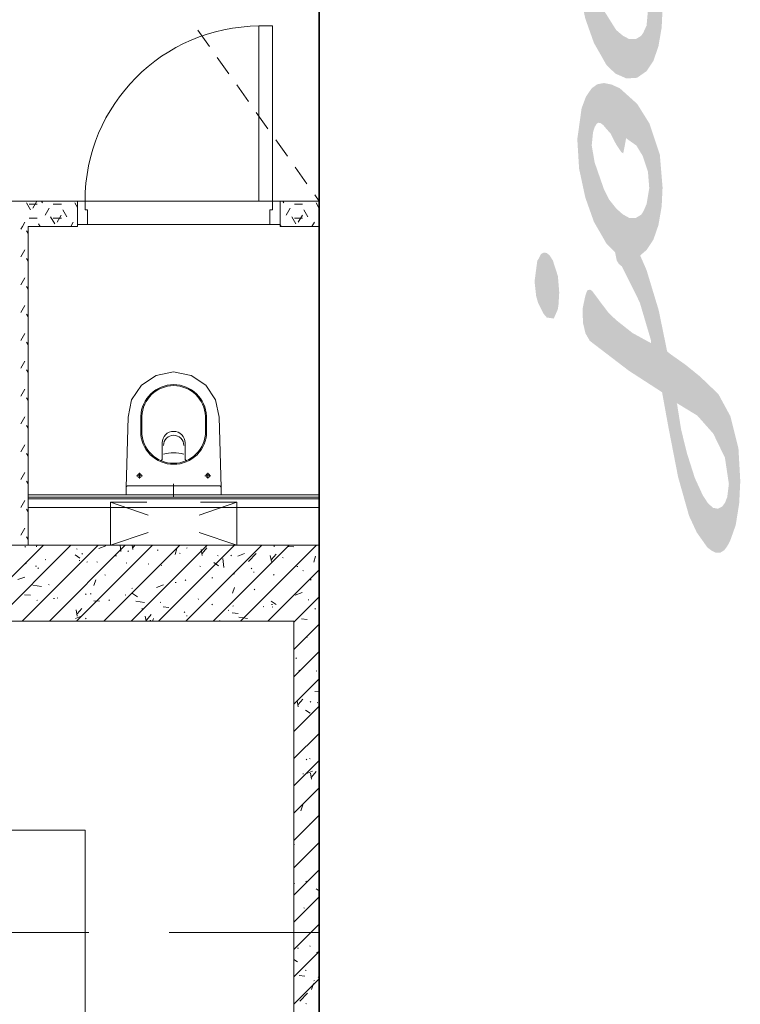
# Model space of a CAD drawing. Header units: millimetres. Extents: x -469965 to -394737, y -22321 to 14469.
# Tile 26 of 256: x -453648 to -450803, y -3432 to 459. Entities that reach past the tile are written whole.
import ezdxf

# ---------------------------------------------------------------- set-up
doc = ezdxf.new("R2010")
doc.units = ezdxf.units.MM
doc.header["$MEASUREMENT"] = 0
for name, color, linetype, lineweight in [('Drawing & Figure_Pen_No__1', 7, 'Continuous', 13), ('Drawing & Figure_Pen_No__100', 7, 'Continuous', 20), ('Drawing & Figure_Pen_No__21', 7, 'Continuous', 35)]:
    doc.layers.add(name, color=color, linetype=linetype, lineweight=lineweight)

msp = doc.modelspace()

# ---------------------------------------------------------------- hatches: boundary and pattern name
at = {"layer": 'Drawing & Figure_Pen_No__1', "linetype": 'Continuous', "lineweight": 0, "true_color": 0x000000}
h = msp.add_hatch(color=18, dxfattribs=at)
h.paths.add_polyline_path([(-451429.4, 815.4), (-451446.4, 691.5), (-451439.2, 576.1), (-451414.8, 463.1), (-451380.9, 367.3), (-451330.8, 279), (-451296.1, 245.9), (-451252.3, 226.6), (-451210.5, 229.2), (-451172.9, 255.5), (-451145.8, 296.3), (-451126, 353.7), (-451113.3, 427.3), (-451109.7, 501.9), (-451120.3, 631.4), (-451161.1, 754.7), (-451210, 832.9), (-451278.5, 894.6), (-451311, 909.2), (-451340.7, 915.2), (-451367.4, 910.4), (-451389.5, 894.6), (-451412.1, 861.6)])
h.paths.add_polyline_path([(-451377.8, 601.2), (-451389.5, 668.9), (-451384.3, 720.1), (-451378.1, 740.3), (-451369.6, 753.8), (-451362.6, 757.8), (-451354.6, 756.7), (-451344.6, 749.7), (-451333.5, 736.6), (-451315.2, 715.5), (-451292.9, 670.7), (-451273.5, 643.2), (-451267.3, 638.5), (-451264.9, 637.3), (-451257.3, 676.9), (-451252.3, 705), (-451252.3, 696), (-451213.1, 668.4), (-451188.2, 627.4), (-451164.1, 532.1), (-451173, 434.3), (-451173.2, 434.2), (-451173.3, 433.9), (-451173.6, 434), (-451173.8, 433.2), (-451175.1, 430.9), (-451178.5, 423.3), (-451185.3, 408.4), (-451193.6, 395.4), (-451215.5, 381.9), (-451241.2, 382), (-451266.5, 395.5), (-451292.9, 418), (-451340.7, 494)], flags=0)
h = msp.add_hatch(color=18, dxfattribs=at)
h.paths.add_polyline_path([(-451446.4, -13.5), (-451439.3, -129.8), (-451414.8, -243.6), (-451381.1, -339.1), (-451330.8, -426.9), (-451297.4, -459.4), (-451290.7, -492.6), (-451282.2, -506.5), (-451270.3, -516.3), (-451199.7, -658.3), (-451154.8, -810.5), (-451154.8, -819.5), (-451228.2, -779.3), (-451293.8, -727.5), (-451325.9, -695.8), (-451358.1, -653), (-451385.9, -615.5), (-451391.3, -610.4), (-451396.5, -608.1), (-451405.7, -610.1), (-451410.1, -618), (-451414.8, -632.5), (-451423.8, -675.1), (-451425.6, -686), (-451425.6, -696.1), (-451423.6, -741), (-451413.8, -781.3), (-451396.7, -810.5), (-451243.3, -927.9), (-451111.7, -1013.1), (-451095.5, -1102.5), (-451086.2, -1153.5), (-451048.3, -1348.5), (-451005, -1501.9), (-450974.5, -1567.5), (-450932.7, -1626.5), (-450915.5, -1639.6), (-450898.7, -1647.5), (-450881, -1646.8), (-450866, -1637.3), (-450854.6, -1622.3), (-450842.7, -1599.9), (-450820.8, -1538), (-450807.1, -1451.9), (-450802.8, -1364.7), (-450810.1, -1234.8), (-450841.6, -1108.6), (-450889.3, -1020.6), (-450961.6, -951.3), (-451019.4, -904.4), (-451078.8, -862.5), (-451091.6, -852), (-451124.9, -689.5), (-451172.9, -530.7), (-451198.1, -472.9), (-451172.9, -451.3), (-451145.8, -410.1), (-451126, -352.8), (-451113.3, -279.3), (-451109.7, -204.8), (-451120.4, -75.4), (-451161.1, 47.9), (-451210, 126.1), (-451278.5, 187.8), (-451311, 202.4), (-451340.7, 208.5), (-451367.5, 203.6), (-451389.5, 187.8), (-451412.1, 154.8), (-451429.4, 108.8)])
h.paths.add_polyline_path([(-451389.5, -37.9), (-451384.3, 13.5), (-451378.1, 33.9), (-451369.6, 47.9), (-451363.1, 51.6), (-451354.6, 50), (-451344.6, 42.9), (-451333.5, 29.8), (-451315.2, 9), (-451292.9, -34.2), (-451273.5, -63.4), (-451267.3, -68.3), (-451264.9, -69.4), (-451257.3, -29.9), (-451252.3, -1.8), (-451252.3, -10.8), (-451213.1, -38.4), (-451188.2, -79.4), (-451167.5, -141.2), (-451162.3, -206.3), (-451173, -270.7), (-451173.7, -272), (-451174.8, -274.2), (-451177.5, -280.8), (-451184.6, -297.1), (-451193.6, -311.4), (-451215.5, -324.8), (-451241.2, -324.6), (-451266.5, -310.5), (-451292.9, -287), (-451320.5, -252.1), (-451340.7, -212.5), (-451377.8, -105.6)], flags=0)
h.paths.add_polyline_path([(-451051.9, -1063.3), (-451053.7, -1056), (-450972.4, -1105.6), (-450909.3, -1177), (-450863.5, -1271.6), (-450847.9, -1375.6), (-450854.4, -1427.3), (-450862.4, -1448.4), (-450873.2, -1464), (-450890.5, -1473.5), (-450910, -1470.1), (-450930.3, -1452.1), (-450950.8, -1420.7), (-450982.2, -1352.3), (-451012.2, -1258.2), (-451036.3, -1161.6)], flags=0)
msp.add_hatch(color=18, dxfattribs=at).paths.add_polyline_path([(-451542.9, -492.8), (-451554.8, -473.9), (-451566.4, -463.2), (-451578, -461.1), (-451589.9, -467.5), (-451596.9, -481.7), (-451600.7, -488.1), (-451604.3, -492.8), (-451615.2, -575.8), (-451608.8, -633.4), (-451601.4, -659.4), (-451591.7, -678.7), (-451579.9, -702.8), (-451566.9, -718), (-451539.3, -722.1), (-451532.1, -705.8), (-451524.9, -689.6), (-451523, -682.9), (-451520.6, -667.2), (-451517.7, -619.1), (-451523, -554.5)])

# ---------------------------------------------------------------- linework, layer by layer
at = {"layer": 'Drawing & Figure_Pen_No__100', "color": 7, "linetype": 'Continuous', "lineweight": 20}
for points in [[(-452465.2, 1411.8), (-452465.2, -258.1)], [(-452703.3, -258.1), (-452703.3, 433.9)], [(-452650.3, 433.9), (-452703.3, 433.9)], [(-452650.3, -258.1), (-452650.3, 433.9)], [(-452899.1, 352.7), (-452945.4, 417.9)], [(-452822, 244.3), (-452868.4, 309.5)], [(-452745, 135.8), (-452791.3, 201)], [(-452668, 27.4), (-452714.3, 92.6)], [(-452591, -81), (-452637.3, -15.8)], [(-452514, -189.5), (-452560.3, -124.3)], [(-452465.2, -258.1), (-452483.3, -232.7)], [(-456265.3, -258.1), (-452465.2, -258.1)], [(-453420.3, -258.1), (-453920.3, -258.1)], [(-453643.4, -258.5), (-453643.1, -258.1)], [(-453605.3, -292.7), (-453621.2, -265.2)], [(-453610.6, -270.2), (-453578.9, -270.2)], [(-453595.8, -286), (-453579.9, -258.5)], [(-453557.7, -265.2), (-453561.8, -258.1)], [(-453515.4, -270.2), (-453483.6, -270.2)], [(-453452.9, -258.5), (-453452.6, -258.1)], [(-453420.3, -283.2), (-453430.7, -265.2)], [(-453420.3, -258.1), (-453420.3, -350.1)], [(-453390.3, -258.1), (-453420.3, -258.1)], [(-453390.3, -293.1), (-453390.3, -258.1)], [(-452650.3, -258.1), (-453390.3, -258.1)], [(-452650.3, -258.1), (-452703.3, -258.1)], [(-452620.3, -258.1), (-452650.3, -258.1)], [(-452650.3, -258.1), (-452650.3, -293.1)], [(-452465.2, -258.1), (-452620.3, -258.1)], [(-452620.3, -350.1), (-452620.3, -258.1)], [(-452605.2, -265.2), (-452609.3, -258.1)], [(-452562.9, -270.2), (-452531.1, -270.2)], [(-452500.4, -258.5), (-452500.1, -258.1)], [(-452465.2, -287.7), (-452478.2, -265.2)], [(-452467.6, -270.2), (-452465.2, -270.2)], [(-452465.2, -358.1), (-452465.2, -258.1)], [(-453548.1, -313.5), (-453532.3, -286)], [(-453462.5, -320.2), (-453478.3, -292.7)], [(-453380.3, -293.1), (-453390.3, -293.1)], [(-453380.3, -350.1), (-453380.3, -293.1)], [(-452650.3, -293.1), (-452660.3, -293.1)], [(-452660.3, -293.1), (-452660.3, -350.1)], [(-452595.6, -313.5), (-452579.8, -286)], [(-452510, -320.2), (-452525.8, -292.7)], [(-453637.4, -358.1), (-453627.5, -341)], [(-453610.6, -325.2), (-453578.9, -325.2)], [(-453567.6, -358.1), (-453573.6, -347.7)], [(-453510.1, -347.7), (-453526, -320.2)], [(-453515.4, -325.2), (-453483.6, -325.2)], [(-453500.5, -341), (-453484.6, -313.5)], [(-453446.9, -358.1), (-453437, -341)], [(-453420.3, -358.1), (-453420.3, -350.1)], [(-453420.3, -350.1), (-453380.3, -350.1)], [(-453380.3, -350.1), (-452660.3, -350.1)], [(-452660.3, -350.1), (-452620.3, -350.1)], [(-452615.1, -358.1), (-452620.3, -349.1)], [(-452620.3, -350.1), (-452620.3, -358.1)], [(-452557.6, -347.7), (-452573.5, -320.2)], [(-452562.9, -325.2), (-452531.1, -325.2)], [(-452548, -341), (-452532.1, -313.5)], [(-452494.4, -358.1), (-452484.5, -341)], [(-452467.6, -325.2), (-452465.2, -325.2)], [(-453643.4, -368.5), (-453637.4, -358.1)], [(-453615.3, -385.4), (-453621.2, -375.2)], [(-453615.3, -358.1), (-453420.3, -358.1)], [(-453615.3, -1418.1), (-453615.3, -358.1)], [(-452620.3, -358.1), (-452465.2, -358.1)], [(-452465.2, -358.1), (-452465.2, -1418.1)], [(-453643.4, -478.5), (-453627.5, -451)], [(-453615.3, -495.4), (-453621.2, -485.2)], [(-453643.4, -588.5), (-453627.5, -561)], [(-453615.3, -605.4), (-453621.2, -595.2)], [(-453643.4, -698.5), (-453627.5, -671)], [(-453615.3, -715.4), (-453621.2, -705.2)], [(-453643.4, -808.5), (-453627.5, -781)], [(-453615.3, -825.4), (-453621.2, -815.2)], [(-453643.4, -918.4), (-453627.5, -890.9)], [(-453615.3, -935.4), (-453621.2, -925.1)], [(-453040.3, -933.1), (-453108.8, -946.7)], [(-452971.7, -946.7), (-453040.3, -933.1)], [(-453108.8, -946.7), (-453167, -985.3)], [(-452913.5, -985.3), (-452971.7, -946.7)], [(-453643.4, -1028.4), (-453627.5, -1000.9)], [(-453167, -985.3), (-453206.1, -1043.2)], [(-452874.4, -1043.2), (-452913.5, -985.3)], [(-453615.3, -1045.4), (-453621.2, -1035.1)], [(-453206.1, -1043.2), (-453220.3, -1111.7)], [(-452860.3, -1111.7), (-452874.4, -1043.2)], [(-453643.4, -1138.4), (-453627.5, -1110.9)], [(-453220.3, -1111.7), (-453227.8, -1390.1)], [(-453170.5, -1166.8), (-453170.2, -1107.9)], [(-453166.4, -1166.8), (-453166, -1107.9)], [(-452914.1, -1167.3), (-452914.5, -1107.9)], [(-452910, -1167.2), (-452910.4, -1107.9)], [(-452852.8, -1390.1), (-452860.3, -1111.7)], [(-453615.3, -1155.3), (-453621.2, -1145.1)], [(-453643.4, -1248.4), (-453627.5, -1220.9)], [(-453085.3, -1275.9), (-453085.3, -1212.9)], [(-452995.3, -1275.9), (-452995.3, -1212.9)], [(-453615.3, -1265.3), (-453621.2, -1255.1)], [(-453643.4, -1358.4), (-453627.5, -1330.9)], [(-453186.8, -1343.1), (-453163.8, -1343.1)], [(-453175.3, -1331.6), (-453175.3, -1354.6)], [(-452893.8, -1343.1), (-452916.8, -1343.1)], [(-452905.3, -1331.6), (-452905.3, -1354.6)], [(-453615.3, -1375.3), (-453621.2, -1365.1)], [(-453227.8, -1390.1), (-453227.8, -1418.1)], [(-453220.8, -1383.1), (-452859.8, -1383.1)], [(-453040.3, -1374.6), (-453040.3, -1429.2)], [(-452852.8, -1418.1), (-452852.8, -1390.1)], [(-452465.2, -1418.1), (-453615.3, -1418.1)], [(-453615.3, -1418.1), (-453615.3, -1468.1)], [(-453615.3, -1428.1), (-452465.2, -1428.1)], [(-452465.2, -1434.1), (-453615.3, -1434.1)], [(-453227.8, -1418.1), (-452852.8, -1418.1)], [(-452465.2, -1468.1), (-452465.2, -1418.1)], [(-453643.4, -1468.4), (-453627.5, -1440.9)], [(-453615.3, -1485.3), (-453621.2, -1475.1)], [(-452465.2, -1468.1), (-453615.3, -1468.1)], [(-453615.3, -1618.1), (-453615.3, -1468.1)], [(-453615.3, -1468.1), (-452465.2, -1468.1)], [(-453140.5, -1499), (-453290.3, -1448.1)], [(-453290.3, -1618.1), (-453290.3, -1448.1)], [(-453290.3, -1448.1), (-453146.1, -1448.1)], [(-452790.3, -1448.1), (-452940.1, -1499)], [(-452934.4, -1448.1), (-452790.3, -1448.1)], [(-452790.3, -1448.1), (-452790.3, -1618.1)], [(-452465.2, -1468.1), (-452465.2, -1618.1)], [(-453643.4, -1578.3), (-453627.5, -1550.9)], [(-453615.3, -1595.3), (-453621.2, -1585.1)], [(-453140.5, -1567.2), (-453290.3, -1618.1)], [(-452790.3, -1618.1), (-452940.1, -1567.2)], [(-453854.4, -1918.1), (-453554.4, -1618.1)], [(-453746.6, -1918.1), (-453446.6, -1618.1)], [(-453715.3, -1618.1), (-453615.3, -1618.1)], [(-453638.8, -1918.1), (-453338.8, -1618.1)], [(-453627.9, -1623), (-453625, -1624.8)], [(-452465.2, -1618.1), (-453615.3, -1618.1)], [(-453582.5, -1623.5), (-453580.7, -1618.1)], [(-453531.1, -1918.1), (-453231.1, -1618.1)], [(-453424.5, -1631.6), (-453421.7, -1633.4)], [(-453423.3, -1918.1), (-453123.3, -1618.1)], [(-453335.1, -1630.7), (-453308.4, -1620.5)], [(-453315.5, -1918.1), (-453015.5, -1618.1)], [(-453146.1, -1618.1), (-453290.3, -1618.1)], [(-453248.6, -1642.8), (-453251.4, -1618.1)], [(-453207.8, -1918.1), (-452907.8, -1618.1)], [(-453201, -1634.7), (-453204, -1618.1)], [(-453200.7, -1626.5), (-453193.6, -1618.1)], [(-453150.7, -1618.8), (-453150.1, -1618.1)], [(-453100, -1918.1), (-452800, -1618.1)], [(-453034.9, -1654), (-453027.2, -1631)], [(-452992.3, -1918.1), (-452692.3, -1618.1)], [(-452990.1, -1629.7), (-452987.5, -1627.6)], [(-452790.3, -1618.1), (-452934.4, -1618.1)], [(-452927.4, -1650.5), (-452909.1, -1628.6)], [(-452884.5, -1918.1), (-452584.5, -1618.1)], [(-452645.2, -1619.8), (-452642.7, -1622.1)], [(-452588.5, -1622.4), (-452565.7, -1624.4)], [(-452565.2, -1706.6), (-452476.7, -1618.1)], [(-453429.8, -1655.4), (-453410.8, -1668.2)], [(-453403.1, -1650.6), (-453400.6, -1652.8)], [(-453269.6, -1659.4), (-453266.2, -1659)], [(-453221.1, -1640.2), (-453218.3, -1642)], [(-453105.4, -1637.8), (-453102, -1637.3)], [(-453017.7, -1648.8), (-453014.9, -1650.6)], [(-452927.7, -1658.6), (-452932.1, -1634.7)], [(-452867.4, -1658), (-452864.9, -1660.2)], [(-452841.9, -1705.9), (-452846.2, -1669.7)], [(-452814.3, -1657.4), (-452811.5, -1659.2)], [(-452787.5, -1661.3), (-452760.8, -1651)], [(-452744.1, -1681.9), (-452714.4, -1650.9)], [(-452654.4, -1682.5), (-452658.8, -1658.6)], [(-452654.1, -1674.4), (-452635.8, -1652.5)], [(-452610.9, -1666), (-452608.1, -1667.8)], [(-452487.4, -1684.6), (-452479.7, -1661.5)], [(-453625.3, -1688.7), (-453622.8, -1691)], [(-453585.7, -1701), (-453582.3, -1700.6)], [(-453576.1, -1709.5), (-453573.4, -1707.4)], [(-453547.5, -1674.2), (-453544.7, -1676)], [(-453413.9, -1678.4), (-453410.5, -1678)], [(-453383.6, -1685.1), (-453381, -1683)], [(-453344.2, -1682.8), (-453341.3, -1684.6)], [(-453227.7, -1688.7), (-453225, -1686.7)], [(-453140.8, -1691.4), (-453137.9, -1693.2)], [(-453089.6, -1696.1), (-453087.1, -1698.4)], [(-452937.4, -1700), (-452934.6, -1701.8)], [(-452882.2, -1685.9), (-452863.3, -1698.7)], [(-452776.7, -1918.1), (-452565.2, -1706.6)], [(-452734, -1708.6), (-452731.2, -1710.4)], [(-452553.5, -1702.2), (-452550.2, -1701.8)], [(-453655.2, -1753.7), (-453628.5, -1743.4)], [(-453311.8, -1734.3), (-453309.3, -1736.5)], [(-452889.5, -1746.5), (-452886.2, -1746)], [(-452802.3, -1732.1), (-452799.6, -1730.1)], [(-452725.3, -1724.8), (-452722, -1724.4)], [(-452646.4, -1735.8), (-452643.7, -1733.7)], [(-452565.2, -1814.4), (-452465.2, -1714.4)], [(-452530.6, -1717.2), (-452527.8, -1719)], [(-453596.2, -1776.1), (-453562.3, -1781.4)], [(-453534, -1772.4), (-453531.5, -1774.7)], [(-453355.1, -1776.9), (-453347.3, -1753.9)], [(-453205.6, -1788.1), (-453202.3, -1787.6)], [(-453107.6, -1784.2), (-453081, -1773.9)], [(-453033.8, -1765.5), (-453030.5, -1765)], [(-452994.7, -1756.5), (-452992.1, -1754.5)], [(-452807.5, -1807.4), (-452799.8, -1784.4)], [(-452499.7, -1753.2), (-452497.2, -1755.4)], [(-453628.7, -1813.4), (-453606, -1815.4)], [(-453514.1, -1828.7), (-453510.8, -1828.2)], [(-453500.3, -1825.3), (-453497.5, -1827.1)], [(-453388.3, -1811.9), (-453385.6, -1809.9)], [(-453369.8, -1809.7), (-453366.5, -1809.2)], [(-453232.3, -1815.6), (-453229.7, -1813.5)], [(-453202.4, -1808.8), (-453183.4, -1821.6)], [(-452721.9, -1791.3), (-452719.4, -1793.6)], [(-452669, -1918.1), (-452565.2, -1814.4)], [(-452565.2, -1922.1), (-452465.2, -1822.1)], [(-452560.1, -1814.7), (-452533.4, -1804.4)], [(-453580.7, -1836.3), (-453578, -1834.3)], [(-453421.1, -1889.2), (-453402.7, -1867.4)], [(-453355.4, -1837.3), (-453332.7, -1839.3)], [(-453296.9, -1833.9), (-453294.1, -1835.7)], [(-453189.6, -1839.2), (-453155.7, -1844.5)], [(-453093.5, -1842.5), (-453090.7, -1844.3)], [(-453082.2, -1861.2), (-453059.4, -1863.2)], [(-452944.1, -1829.4), (-452941.6, -1831.7)], [(-452890.1, -1851.1), (-452887.3, -1852.9)], [(-452806.9, -1859), (-452804.3, -1856.9)], [(-452686.7, -1859.7), (-452683.9, -1861.5)], [(-452654.8, -1839.3), (-452635.9, -1852.1)], [(-452653.7, -1852.5), (-452650.4, -1852.1)], [(-452651, -1862.6), (-452648.3, -1860.6)], [(-452509.4, -1833.5), (-452506.1, -1833.1)], [(-453427.8, -1907.1), (-453401.1, -1896.8)], [(-453421.4, -1897.4), (-453425.8, -1873.5)], [(-453388.5, -1905.7), (-453386, -1908)], [(-453166.3, -1867.6), (-453163.8, -1869.9)], [(-453148.7, -1918.1), (-453152.5, -1897.4)], [(-453147.8, -1913.2), (-453129.5, -1891.3)], [(-452999.4, -1883.4), (-452996.7, -1881.3)], [(-452989.7, -1896.7), (-452986.4, -1896.3)], [(-452825.5, -1875.1), (-452822.2, -1874.7)], [(-452808.9, -1885.1), (-452786.1, -1887.1)], [(-452783, -1902.3), (-452749.1, -1907.5)], [(-452483.4, -1868.3), (-452480.5, -1870.1)], [(-456065.3, -1918.1), (-452565.2, -1918.1)], [(-453134, -1915.7), (-453130.7, -1915.3)], [(-453123.6, -1918.1), (-453119.9, -1907.3)], [(-452858.7, -1918.1), (-452856.2, -1915.2)], [(-452565.2, -1918.1), (-452565.2, -4587.1)], [(-452565.2, -2029.9), (-452465.2, -1929.9)], [(-452535.6, -1909), (-452512.8, -1911)], [(-452515.4, -1980.5), (-452513, -1982.8)], [(-452565.2, -2137.7), (-452465.2, -2037.7)], [(-452557.6, -2063), (-452554.7, -2064.8)], [(-452545.7, -2112.4), (-452542.4, -2112)], [(-452477.2, -2114.1), (-452474.4, -2115.9)], [(-452565.2, -2245.4), (-452465.2, -2145.4)], [(-452482.8, -2195.6), (-452465.2, -2197.2)], [(-452565.2, -2353.2), (-452465.2, -2253.2)], [(-452548.7, -2255.7), (-452553.1, -2231.8)], [(-452548.4, -2247.6), (-452530.1, -2225.7)], [(-452500.8, -2235.6), (-452498.4, -2237.9)], [(-452474.1, -2240.1), (-452470.8, -2239.6)], [(-452520.1, -2269), (-452501.1, -2281.8)], [(-452565.2, -2461), (-452465.2, -2361)], [(-452565.2, -2568.7), (-452465.2, -2468.7)], [(-452516.6, -2463), (-452514.1, -2465.2)], [(-452504.2, -2459.9), (-452501.3, -2461.7)], [(-452530.3, -2521.6), (-452527, -2521.2)], [(-452518.1, -2520.6), (-452491.4, -2510.4)], [(-452495.9, -2542.3), (-452500.3, -2518.4)], [(-452495.6, -2534.1), (-452477.2, -2512.3)], [(-452565.2, -2676.5), (-452465.2, -2576.5)], [(-452538.1, -2666.8), (-452530.4, -2643.8)], [(-452565.2, -2784.3), (-452465.2, -2684.3)], [(-452466.3, -2650.3), (-452465.2, -2650.1)], [(-452502, -2718.1), (-452499.5, -2720.3)], [(-453390.2, -2743.1), (-455240.2, -2743.1)], [(-453390.2, -3568.1), (-453390.2, -2743.1)], [(-452565.2, -2892), (-452465.2, -2792)], [(-452565.2, -2800.4), (-452563.2, -2800.1)], [(-452565.2, -2999.8), (-452465.2, -2899.8)], [(-452565.2, -2956), (-452562.9, -2953.6)], [(-452517.7, -2945.4), (-452515.2, -2947.7)], [(-452495, -2928.2), (-452491.6, -2927.8)], [(-452478.1, -2974.9), (-452465.2, -2983.6)], [(-452565.2, -3107.5), (-452465.2, -3007.5)], [(-452526.6, -3050.5), (-452523.7, -3052.3)], [(-453693.2, -3148.2), (-453375.7, -3148.2)], [(-453058.2, -3148.2), (-452465.2, -3148.2)], [(-452565.2, -3215.3), (-452465.2, -3115.3)], [(-452565.2, -3323.1), (-452465.2, -3223.1)], [(-452551.1, -3209.7), (-452547.8, -3209.3)], [(-452503.1, -3200.5), (-452500.6, -3202.8)], [(-452476.1, -3226.6), (-452465.2, -3222.4)], [(-452565.2, -3255), (-452551.8, -3264)], [(-452520.4, -3296.4), (-452517.6, -3298.2)], [(-452565.2, -3430.8), (-452465.2, -3330.8)], [(-452544.6, -3318.1), (-452521.8, -3320.1)], [(-452487.1, -3338.4), (-452483.8, -3338)], [(-452469, -3325.6), (-452466.4, -3323.5)], [(-452496.1, -3372.8), (-452488.4, -3349.7)], [(-452542.1, -3418.7), (-452512.4, -3387.8)], [(-452518.8, -3427.9), (-452516.3, -3430.1)]]:
    msp.add_lwpolyline(points, dxfattribs=at)
for points in [[(-453390.3, -258.1, -0.412097), (-452703.3, 433.9)], [(-453170.2, -1107.9, -0.402084), (-453040.3, -983.1, -0.4025), (-452910.4, -1107.9)], [(-453166, -1108, -0.402549), (-453040.3, -987.2, -0.402549), (-452914.5, -1108)], [(-453040.5, -1298.1, -0.414214), (-453170.5, -1168.1), (-453170.5, -1167.2)], [(-453040.5, -1294, -0.414214), (-453166.4, -1168.1), (-453166.4, -1167.3)], [(-453085.3, -1212.9, -0.414214), (-453040.3, -1167.9, -0.414214), (-452995.3, -1212.9)], [(-453080.3, -1223.3, -0.414214), (-453040.3, -1183.3, -0.414214), (-453000.3, -1223.3)], [(-452910, -1167.2), (-452910, -1168.1, -0.414214), (-453040, -1298.1), (-453040.5, -1298.1)], [(-452914.1, -1167.3), (-452914.1, -1168.1, -0.414214), (-453040, -1294), (-453040.5, -1294)], [(-453085.3, -1275.9, -0.414214), (-453092.3, -1282.9)], [(-453080.3, -1257.9, -0.068572), (-453040.3, -1252.3, -0.069074), (-453000.3, -1257.9)], [(-452988.3, -1282.9, -0.414214), (-452995.3, -1275.9)], [(-453227.8, -1390.1, -0.414214), (-453220.8, -1383.1)], [(-452859.8, -1383.1, -0.414214), (-452852.8, -1390.1)]]:
    msp.add_lwpolyline(points, format="xyb", dxfattribs=at)
for points in [[(-453167.8, -1343.1, 0.414214), (-453175.3, -1335.6, 0.414214), (-453182.8, -1343.1, 0.414214), (-453175.3, -1350.6, 0.414214)], [(-452897.8, -1343.1, 0.414214), (-452905.3, -1335.6, 0.414214), (-452912.8, -1343.1, 0.414214), (-452905.3, -1350.6, 0.414214)]]:
    msp.add_lwpolyline(points, format="xyb", close=True, dxfattribs=at)
at = {"layer": 'Drawing & Figure_Pen_No__21', "color": 7, "linetype": 'Continuous', "lineweight": 35}
msp.add_lwpolyline([(-452465.2, -8167), (-452465.2, 7496.2)], dxfattribs=at)

doc.saveas('drawing.dxf')
